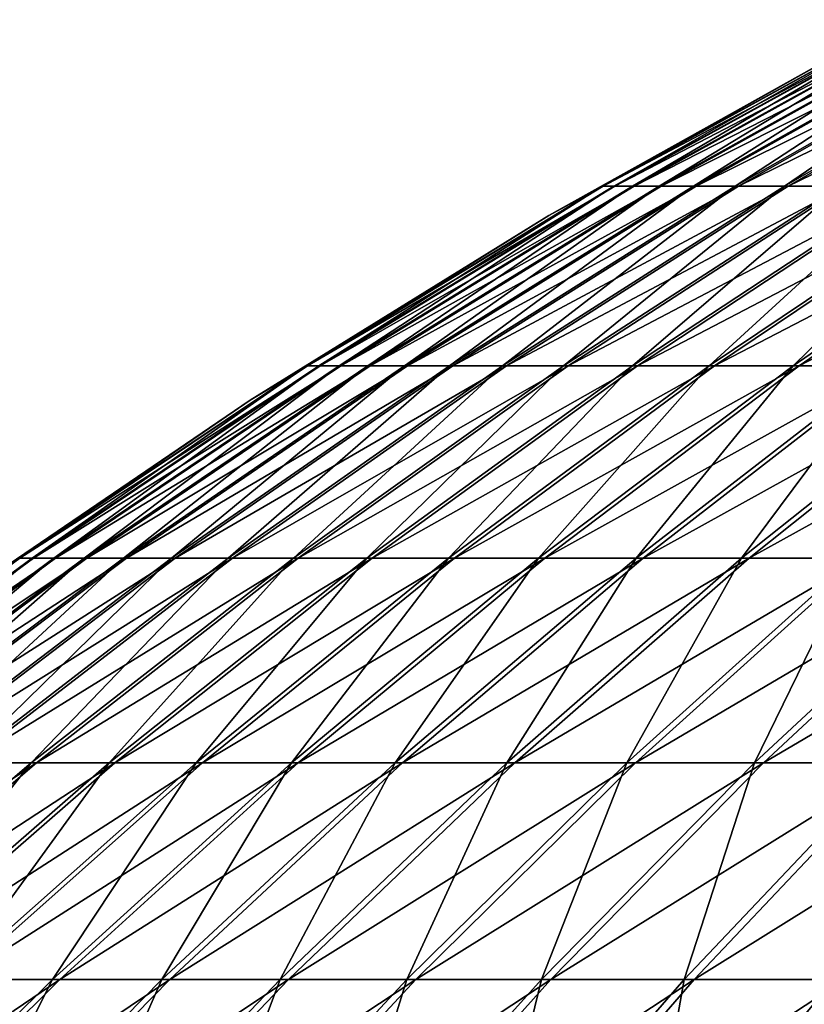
# Model space of a CAD drawing. Header units: millimetres. Extents: x -80 to 80, y -80 to 80.
# Tile 79 of 170: x -46 to -38, y 61 to 71. Entities that reach past the tile are written whole.
import ezdxf

# ---------------------------------------------------------------- set-up
doc = ezdxf.new("R2010")
doc.units = ezdxf.units.MM
doc.header["$LTSCALE"] = 13.670324
doc.layers.add('1', color=7, linetype='CONTINUOUS')
doc.layers.add('2', color=7, linetype='CONTINUOUS')

msp = doc.modelspace()

# ---------------------------------------------------------------- linework, layer by layer
at = {"layer": '1', "color": 7, "linetype": 'Continuous'}
for points in [[(-39.8433, 69.282, 3.537), (-36.7952, 70.9609, 3.2664), (-39.9608, 69.282, 1.7693), (-39.8433, 69.282, 3.537)], [(-39.9608, 69.282, 1.7693), (-36.7952, 70.9609, 3.2664), (-36.9037, 70.9609, 1.634), (-39.9608, 69.282, 1.7693)], [(-39.9608, 69.282, 1.7693), (-36.9037, 70.9609, 1.634), (-37.4187, 70.7095), (-39.9608, 69.282, 1.7693)], [(-39.6476, 69.282, 5.2977), (-36.6145, 70.9609, 4.8924), (-39.8433, 69.282, 3.537), (-39.6476, 69.282, 5.2977)], [(-39.8433, 69.282, 3.537), (-36.6145, 70.9609, 4.8924), (-36.7952, 70.9609, 3.2664), (-39.8433, 69.282, 3.537)], [(-39.3742, 69.282, 7.048), (-36.3619, 70.9609, 6.5088), (-39.6476, 69.282, 5.2977), (-39.3742, 69.282, 7.048)], [(-39.6476, 69.282, 5.2977), (-36.3619, 70.9609, 6.5088), (-36.6145, 70.9609, 4.8924), (-39.6476, 69.282, 5.2977)], [(-39.0235, 69.282, 8.7844), (-36.0381, 70.9609, 8.1124), (-39.3742, 69.282, 7.048), (-39.0235, 69.282, 8.7844)], [(-39.3742, 69.282, 7.048), (-36.0381, 70.9609, 8.1124), (-36.3619, 70.9609, 6.5088), (-39.3742, 69.282, 7.048)], [(-38.5963, 69.282, 10.5037), (-35.6436, 70.9609, 9.7001), (-39.0235, 69.282, 8.7844), (-38.5963, 69.282, 10.5037)], [(-39.0235, 69.282, 8.7844), (-35.6436, 70.9609, 9.7001), (-36.0381, 70.9609, 8.1124), (-39.0235, 69.282, 8.7844)], [(-38.0933, 69.282, 12.2023), (-35.1791, 70.9609, 11.2688), (-38.5963, 69.282, 10.5037), (-38.0933, 69.282, 12.2023)], [(-38.5963, 69.282, 10.5037), (-35.1791, 70.9609, 11.2688), (-35.6436, 70.9609, 9.7001), (-38.5963, 69.282, 10.5037)], [(-37.5157, 69.282, 13.8771), (-34.6456, 70.9609, 12.8154), (-38.0933, 69.282, 12.2023), (-37.5157, 69.282, 13.8771)], [(-38.0933, 69.282, 12.2023), (-34.6456, 70.9609, 12.8154), (-35.1791, 70.9609, 11.2688), (-38.0933, 69.282, 12.2023)], [(-40.5098, 68.9852), (-39.9608, 69.282, 1.7693), (-37.4187, 70.7095), (-40.5098, 68.9852)], [(-42.8156, 67.4713, 3.8008), (-39.8433, 69.282, 3.537), (-42.9419, 67.4713, 1.9013), (-42.8156, 67.4713, 3.8008)], [(-42.9419, 67.4713, 1.9013), (-39.8433, 69.282, 3.537), (-39.9608, 69.282, 1.7693), (-42.9419, 67.4713, 1.9013)], [(-42.9419, 67.4713, 1.9013), (-39.9608, 69.282, 1.7693), (-40.5098, 68.9852), (-42.9419, 67.4713, 1.9013)], [(-42.6053, 67.4713, 5.6929), (-39.6476, 69.282, 5.2977), (-42.8156, 67.4713, 3.8008), (-42.6053, 67.4713, 5.6929)], [(-42.8156, 67.4713, 3.8008), (-39.6476, 69.282, 5.2977), (-39.8433, 69.282, 3.537), (-42.8156, 67.4713, 3.8008)], [(-42.3115, 67.4713, 7.5737), (-39.3742, 69.282, 7.048), (-42.6053, 67.4713, 5.6929), (-42.3115, 67.4713, 7.5737)], [(-42.6053, 67.4713, 5.6929), (-39.3742, 69.282, 7.048), (-39.6476, 69.282, 5.2977), (-42.6053, 67.4713, 5.6929)], [(-41.9346, 67.4713, 9.4398), (-39.0235, 69.282, 8.7844), (-42.3115, 67.4713, 7.5737), (-41.9346, 67.4713, 9.4398)], [(-42.3115, 67.4713, 7.5737), (-39.0235, 69.282, 8.7844), (-39.3742, 69.282, 7.048), (-42.3115, 67.4713, 7.5737)], [(-41.4755, 67.4713, 11.2873), (-38.5963, 69.282, 10.5037), (-41.9346, 67.4713, 9.4398), (-41.4755, 67.4713, 11.2873)], [(-41.9346, 67.4713, 9.4398), (-38.5963, 69.282, 10.5037), (-39.0235, 69.282, 8.7844), (-41.9346, 67.4713, 9.4398)], [(-40.9351, 67.4713, 13.1126), (-38.0933, 69.282, 12.2023), (-41.4755, 67.4713, 11.2873), (-40.9351, 67.4713, 13.1126)], [(-41.4755, 67.4713, 11.2873), (-38.0933, 69.282, 12.2023), (-38.5963, 69.282, 10.5037), (-41.4755, 67.4713, 11.2873)], [(-40.3143, 67.4713, 14.9123), (-37.5157, 69.282, 13.8771), (-40.9351, 67.4713, 13.1126), (-40.3143, 67.4713, 14.9123)], [(-40.9351, 67.4713, 13.1126), (-37.5157, 69.282, 13.8771), (-38.0933, 69.282, 12.2023), (-40.9351, 67.4713, 13.1126)], [(-39.6145, 67.4713, 16.6827), (-36.8645, 69.282, 15.5246), (-40.3143, 67.4713, 14.9123), (-39.6145, 67.4713, 16.6827)], [(-40.3143, 67.4713, 14.9123), (-36.8645, 69.282, 15.5246), (-37.5157, 69.282, 13.8771), (-40.3143, 67.4713, 14.9123)], [(-38.837, 67.4713, 18.4203), (-36.1409, 69.282, 17.1416), (-39.6145, 67.4713, 16.6827), (-38.837, 67.4713, 18.4203)], [(-39.6145, 67.4713, 16.6827), (-36.1409, 69.282, 17.1416), (-36.8645, 69.282, 15.5246), (-39.6145, 67.4713, 16.6827)], [(-37.9833, 67.4713, 20.1219), (-35.3465, 69.282, 18.725), (-38.837, 67.4713, 18.4203), (-37.9833, 67.4713, 20.1219)], [(-38.837, 67.4713, 18.4203), (-35.3465, 69.282, 18.725), (-36.1409, 69.282, 17.1416), (-38.837, 67.4713, 18.4203)], [(-37.0551, 67.4713, 21.784), (-34.4827, 69.282, 20.2717), (-37.9833, 67.4713, 20.1219), (-37.0551, 67.4713, 21.784)], [(-37.9833, 67.4713, 20.1219), (-34.4827, 69.282, 20.2717), (-35.3465, 69.282, 18.725), (-37.9833, 67.4713, 20.1219)], [(-43.5216, 67.1258), (-42.9419, 67.4713, 1.9013), (-40.5098, 68.9852), (-43.5216, 67.1258)], [(-45.7064, 65.5322, 4.0574), (-42.8156, 67.4713, 3.8008), (-45.8412, 65.5322, 2.0297), (-45.7064, 65.5322, 4.0574)], [(-45.8412, 65.5322, 2.0297), (-42.8156, 67.4713, 3.8008), (-42.9419, 67.4713, 1.9013), (-45.8412, 65.5322, 2.0297)], [(-45.8412, 65.5322, 2.0297), (-42.9419, 67.4713, 1.9013), (-43.5216, 67.1258), (-45.8412, 65.5322, 2.0297)], [(-45.4819, 65.5322, 6.0772), (-42.6053, 67.4713, 5.6929), (-45.7064, 65.5322, 4.0574), (-45.4819, 65.5322, 6.0772)], [(-45.7064, 65.5322, 4.0574), (-42.6053, 67.4713, 5.6929), (-42.8156, 67.4713, 3.8008), (-45.7064, 65.5322, 4.0574)], [(-45.1682, 65.5322, 8.0851), (-42.3115, 67.4713, 7.5737), (-45.4819, 65.5322, 6.0772), (-45.1682, 65.5322, 8.0851)], [(-45.4819, 65.5322, 6.0772), (-42.3115, 67.4713, 7.5737), (-42.6053, 67.4713, 5.6929), (-45.4819, 65.5322, 6.0772)], [(-44.7659, 65.5322, 10.0771), (-41.9346, 67.4713, 9.4398), (-45.1682, 65.5322, 8.0851), (-44.7659, 65.5322, 10.0771)], [(-45.1682, 65.5322, 8.0851), (-41.9346, 67.4713, 9.4398), (-42.3115, 67.4713, 7.5737), (-45.1682, 65.5322, 8.0851)], [(-44.2758, 65.5322, 12.0493), (-41.4755, 67.4713, 11.2873), (-44.7659, 65.5322, 10.0771), (-44.2758, 65.5322, 12.0493)], [(-44.7659, 65.5322, 10.0771), (-41.4755, 67.4713, 11.2873), (-41.9346, 67.4713, 9.4398), (-44.7659, 65.5322, 10.0771)], [(-43.6989, 65.5322, 13.998), (-40.9351, 67.4713, 13.1126), (-44.2758, 65.5322, 12.0493), (-43.6989, 65.5322, 13.998)], [(-44.2758, 65.5322, 12.0493), (-40.9351, 67.4713, 13.1126), (-41.4755, 67.4713, 11.2873), (-44.2758, 65.5322, 12.0493)], [(-43.0362, 65.5322, 15.9191), (-40.3143, 67.4713, 14.9123), (-43.6989, 65.5322, 13.998), (-43.0362, 65.5322, 15.9191)], [(-43.6989, 65.5322, 13.998), (-40.3143, 67.4713, 14.9123), (-40.9351, 67.4713, 13.1126), (-43.6989, 65.5322, 13.998)], [(-42.2892, 65.5322, 17.809), (-39.6145, 67.4713, 16.6827), (-43.0362, 65.5322, 15.9191), (-42.2892, 65.5322, 17.809)], [(-43.0362, 65.5322, 15.9191), (-39.6145, 67.4713, 16.6827), (-40.3143, 67.4713, 14.9123), (-43.0362, 65.5322, 15.9191)], [(-41.4592, 65.5322, 19.664), (-38.837, 67.4713, 18.4203), (-42.2892, 65.5322, 17.809), (-41.4592, 65.5322, 19.664)], [(-42.2892, 65.5322, 17.809), (-38.837, 67.4713, 18.4203), (-39.6145, 67.4713, 16.6827), (-42.2892, 65.5322, 17.809)], [(-40.5478, 65.5322, 21.4805), (-37.9833, 67.4713, 20.1219), (-41.4592, 65.5322, 19.664), (-40.5478, 65.5322, 21.4805)], [(-41.4592, 65.5322, 19.664), (-37.9833, 67.4713, 20.1219), (-38.837, 67.4713, 18.4203), (-41.4592, 65.5322, 19.664)], [(-39.557, 65.5322, 23.2547), (-37.0551, 67.4713, 21.784), (-40.5478, 65.5322, 21.4805), (-39.557, 65.5322, 23.2547)], [(-40.5478, 65.5322, 21.4805), (-37.0551, 67.4713, 21.784), (-37.9833, 67.4713, 20.1219), (-40.5478, 65.5322, 21.4805)], [(-38.4885, 65.5322, 24.9834), (-36.0542, 67.4713, 23.4033), (-39.557, 65.5322, 23.2547), (-38.4885, 65.5322, 24.9834)], [(-39.557, 65.5322, 23.2547), (-36.0542, 67.4713, 23.4033), (-37.0551, 67.4713, 21.784), (-39.557, 65.5322, 23.2547)], [(-37.3445, 65.5322, 26.6631), (-34.9826, 67.4713, 24.9767), (-38.4885, 65.5322, 24.9834), (-37.3445, 65.5322, 26.6631)], [(-38.4885, 65.5322, 24.9834), (-34.9826, 67.4713, 24.9767), (-36.0542, 67.4713, 23.4033), (-38.4885, 65.5322, 24.9834)], [(-46.4482, 65.135), (-45.8412, 65.5322, 2.0297), (-43.5216, 67.1258), (-46.4482, 65.135)], [(-48.5101, 63.4683, 4.3063), (-45.7064, 65.5322, 4.0574), (-48.6532, 63.4683, 2.1542), (-48.5101, 63.4683, 4.3063)], [(-48.6532, 63.4683, 2.1542), (-45.7064, 65.5322, 4.0574), (-45.8412, 65.5322, 2.0297), (-48.6532, 63.4683, 2.1542)], [(-48.6532, 63.4683, 2.1542), (-45.8412, 65.5322, 2.0297), (-46.4482, 65.135), (-48.6532, 63.4683, 2.1542)], [(-48.2719, 63.4683, 6.45), (-45.4819, 65.5322, 6.0772), (-48.5101, 63.4683, 4.3063), (-48.2719, 63.4683, 6.45)], [(-48.5101, 63.4683, 4.3063), (-45.4819, 65.5322, 6.0772), (-45.7064, 65.5322, 4.0574), (-48.5101, 63.4683, 4.3063)], [(-47.939, 63.4683, 8.5811), (-45.1682, 65.5322, 8.0851), (-48.2719, 63.4683, 6.45), (-47.939, 63.4683, 8.5811)], [(-48.2719, 63.4683, 6.45), (-45.1682, 65.5322, 8.0851), (-45.4819, 65.5322, 6.0772), (-48.2719, 63.4683, 6.45)], [(-47.512, 63.4683, 10.6953), (-44.7659, 65.5322, 10.0771), (-47.939, 63.4683, 8.5811), (-47.512, 63.4683, 10.6953)], [(-47.939, 63.4683, 8.5811), (-44.7659, 65.5322, 10.0771), (-45.1682, 65.5322, 8.0851), (-47.939, 63.4683, 8.5811)], [(-46.9918, 63.4683, 12.7885), (-44.2758, 65.5322, 12.0493), (-47.512, 63.4683, 10.6953), (-46.9918, 63.4683, 12.7885)], [(-47.512, 63.4683, 10.6953), (-44.2758, 65.5322, 12.0493), (-44.7659, 65.5322, 10.0771), (-47.512, 63.4683, 10.6953)], [(-46.3795, 63.4683, 14.8566), (-43.6989, 65.5322, 13.998), (-46.9918, 63.4683, 12.7885), (-46.3795, 63.4683, 14.8566)], [(-46.9918, 63.4683, 12.7885), (-43.6989, 65.5322, 13.998), (-44.2758, 65.5322, 12.0493), (-46.9918, 63.4683, 12.7885)], [(-45.6762, 63.4683, 16.8956), (-43.0362, 65.5322, 15.9191), (-46.3795, 63.4683, 14.8566), (-45.6762, 63.4683, 16.8956)], [(-46.3795, 63.4683, 14.8566), (-43.0362, 65.5322, 15.9191), (-43.6989, 65.5322, 13.998), (-46.3795, 63.4683, 14.8566)], [(-44.8833, 63.4683, 18.9015), (-42.2892, 65.5322, 17.809), (-45.6762, 63.4683, 16.8956), (-44.8833, 63.4683, 18.9015)], [(-45.6762, 63.4683, 16.8956), (-42.2892, 65.5322, 17.809), (-43.0362, 65.5322, 15.9191), (-45.6762, 63.4683, 16.8956)], [(-44.0024, 63.4683, 20.8703), (-41.4592, 65.5322, 19.664), (-44.8833, 63.4683, 18.9015), (-44.0024, 63.4683, 20.8703)], [(-44.8833, 63.4683, 18.9015), (-41.4592, 65.5322, 19.664), (-42.2892, 65.5322, 17.809), (-44.8833, 63.4683, 18.9015)], [(-43.0352, 63.4683, 22.7981), (-40.5478, 65.5322, 21.4805), (-44.0024, 63.4683, 20.8703), (-43.0352, 63.4683, 22.7981)], [(-44.0024, 63.4683, 20.8703), (-40.5478, 65.5322, 21.4805), (-41.4592, 65.5322, 19.664), (-44.0024, 63.4683, 20.8703)], [(-41.9835, 63.4683, 24.6813), (-39.557, 65.5322, 23.2547), (-43.0352, 63.4683, 22.7981), (-41.9835, 63.4683, 24.6813)], [(-43.0352, 63.4683, 22.7981), (-39.557, 65.5322, 23.2547), (-40.5478, 65.5322, 21.4805), (-43.0352, 63.4683, 22.7981)], [(-40.8495, 63.4683, 26.516), (-38.4885, 65.5322, 24.9834), (-41.9835, 63.4683, 24.6813), (-40.8495, 63.4683, 26.516)], [(-41.9835, 63.4683, 24.6813), (-38.4885, 65.5322, 24.9834), (-39.557, 65.5322, 23.2547), (-41.9835, 63.4683, 24.6813)], [(-39.6354, 63.4683, 28.2987), (-37.3445, 65.5322, 26.6631), (-40.8495, 63.4683, 26.516), (-39.6354, 63.4683, 28.2987)], [(-40.8495, 63.4683, 26.516), (-37.3445, 65.5322, 26.6631), (-38.4885, 65.5322, 24.9834), (-40.8495, 63.4683, 26.516)], [(-38.3435, 63.4683, 30.0259), (-36.1273, 65.5322, 28.2905), (-39.6354, 63.4683, 28.2987), (-38.3435, 63.4683, 30.0259)], [(-39.6354, 63.4683, 28.2987), (-36.1273, 65.5322, 28.2905), (-37.3445, 65.5322, 26.6631), (-39.6354, 63.4683, 28.2987)], [(-36.9764, 63.4683, 31.6942), (-34.8393, 65.5322, 29.8624), (-38.3435, 63.4683, 30.0259), (-36.9764, 63.4683, 31.6942)], [(-38.3435, 63.4683, 30.0259), (-34.8393, 65.5322, 29.8624), (-36.1273, 65.5322, 28.2905), (-38.3435, 63.4683, 30.0259)], [(-48.2292, 61.2836, 17.84), (-45.6762, 63.4683, 16.8956), (-48.9719, 61.2836, 15.687), (-48.2292, 61.2836, 17.84)], [(-48.9719, 61.2836, 15.687), (-45.6762, 63.4683, 16.8956), (-46.3795, 63.4683, 14.8566), (-48.9719, 61.2836, 15.687)], [(-47.392, 61.2836, 19.958), (-44.8833, 63.4683, 18.9015), (-48.2292, 61.2836, 17.84), (-47.392, 61.2836, 19.958)], [(-48.2292, 61.2836, 17.84), (-44.8833, 63.4683, 18.9015), (-45.6762, 63.4683, 16.8956), (-48.2292, 61.2836, 17.84)], [(-46.4619, 61.2836, 22.0368), (-44.0024, 63.4683, 20.8703), (-47.392, 61.2836, 19.958), (-46.4619, 61.2836, 22.0368)], [(-47.392, 61.2836, 19.958), (-44.0024, 63.4683, 20.8703), (-44.8833, 63.4683, 18.9015), (-47.392, 61.2836, 19.958)], [(-45.4406, 61.2836, 24.0724), (-43.0352, 63.4683, 22.7981), (-46.4619, 61.2836, 22.0368), (-45.4406, 61.2836, 24.0724)], [(-46.4619, 61.2836, 22.0368), (-43.0352, 63.4683, 22.7981), (-44.0024, 63.4683, 20.8703), (-46.4619, 61.2836, 22.0368)], [(-44.3301, 61.2836, 26.0608), (-41.9835, 63.4683, 24.6813), (-45.4406, 61.2836, 24.0724), (-44.3301, 61.2836, 26.0608)], [(-45.4406, 61.2836, 24.0724), (-41.9835, 63.4683, 24.6813), (-43.0352, 63.4683, 22.7981), (-45.4406, 61.2836, 24.0724)], [(-43.1327, 61.2836, 27.9981), (-40.8495, 63.4683, 26.516), (-44.3301, 61.2836, 26.0608), (-43.1327, 61.2836, 27.9981)], [(-44.3301, 61.2836, 26.0608), (-40.8495, 63.4683, 26.516), (-41.9835, 63.4683, 24.6813), (-44.3301, 61.2836, 26.0608)], [(-41.8508, 61.2836, 29.8804), (-39.6354, 63.4683, 28.2987), (-43.1327, 61.2836, 27.9981), (-41.8508, 61.2836, 29.8804)], [(-43.1327, 61.2836, 27.9981), (-39.6354, 63.4683, 28.2987), (-40.8495, 63.4683, 26.516), (-43.1327, 61.2836, 27.9981)], [(-40.4867, 61.2836, 31.7042), (-38.3435, 63.4683, 30.0259), (-41.8508, 61.2836, 29.8804), (-40.4867, 61.2836, 31.7042)], [(-41.8508, 61.2836, 29.8804), (-38.3435, 63.4683, 30.0259), (-39.6354, 63.4683, 28.2987), (-41.8508, 61.2836, 29.8804)], [(-39.0432, 61.2836, 33.4657), (-36.9764, 63.4683, 31.6942), (-40.4867, 61.2836, 31.7042), (-39.0432, 61.2836, 33.4657)], [(-40.4867, 61.2836, 31.7042), (-36.9764, 63.4683, 31.6942), (-38.3435, 63.4683, 30.0259), (-40.4867, 61.2836, 31.7042)], [(-37.5231, 61.2836, 35.1616), (-35.5368, 63.4683, 33.3004), (-39.0432, 61.2836, 33.4657), (-37.5231, 61.2836, 35.1616)], [(-39.0432, 61.2836, 33.4657), (-35.5368, 63.4683, 33.3004), (-36.9764, 63.4683, 31.6942), (-39.0432, 61.2836, 33.4657)], [(-47.7595, 58.9822, 25.3009), (-45.4406, 61.2836, 24.0724), (-48.8329, 58.9822, 23.1614), (-47.7595, 58.9822, 25.3009)], [(-48.8329, 58.9822, 23.1614), (-45.4406, 61.2836, 24.0724), (-46.4619, 61.2836, 22.0368), (-48.8329, 58.9822, 23.1614)], [(-46.5924, 58.9822, 27.3907), (-44.3301, 61.2836, 26.0608), (-47.7595, 58.9822, 25.3009), (-46.5924, 58.9822, 27.3907)], [(-47.7595, 58.9822, 25.3009), (-44.3301, 61.2836, 26.0608), (-45.4406, 61.2836, 24.0724), (-47.7595, 58.9822, 25.3009)], [(-45.3339, 58.9822, 29.4269), (-43.1327, 61.2836, 27.9981), (-46.5924, 58.9822, 27.3907), (-45.3339, 58.9822, 29.4269)], [(-46.5924, 58.9822, 27.3907), (-43.1327, 61.2836, 27.9981), (-44.3301, 61.2836, 26.0608), (-46.5924, 58.9822, 27.3907)], [(-43.9865, 58.9822, 31.4053), (-41.8508, 61.2836, 29.8804), (-45.3339, 58.9822, 29.4269), (-43.9865, 58.9822, 31.4053)], [(-45.3339, 58.9822, 29.4269), (-41.8508, 61.2836, 29.8804), (-43.1327, 61.2836, 27.9981), (-45.3339, 58.9822, 29.4269)], [(-42.5528, 58.9822, 33.3221), (-40.4867, 61.2836, 31.7042), (-43.9865, 58.9822, 31.4053), (-42.5528, 58.9822, 33.3221)], [(-43.9865, 58.9822, 31.4053), (-40.4867, 61.2836, 31.7042), (-41.8508, 61.2836, 29.8804), (-43.9865, 58.9822, 31.4053)], [(-41.0356, 58.9822, 35.1735), (-39.0432, 61.2836, 33.4657), (-42.5528, 58.9822, 33.3221), (-41.0356, 58.9822, 35.1735)], [(-42.5528, 58.9822, 33.3221), (-39.0432, 61.2836, 33.4657), (-40.4867, 61.2836, 31.7042), (-42.5528, 58.9822, 33.3221)], [(-39.438, 58.9822, 36.956), (-37.5231, 61.2836, 35.1616), (-41.0356, 58.9822, 35.1735), (-39.438, 58.9822, 36.956)], [(-41.0356, 58.9822, 35.1735), (-37.5231, 61.2836, 35.1616), (-39.0432, 61.2836, 33.4657), (-41.0356, 58.9822, 35.1735)], [(-37.763, 58.9822, 38.666), (-35.9294, 61.2836, 36.7886), (-39.438, 58.9822, 36.956), (-37.763, 58.9822, 38.666)], [(-39.438, 58.9822, 36.956), (-35.9294, 61.2836, 36.7886), (-37.5231, 61.2836, 35.1616), (-39.438, 58.9822, 36.956)]]:
    msp.add_3dface(points, dxfattribs=at)
at = {"layer": '2', "color": 7, "linetype": 'Continuous'}
for points in [[(-37.4187, 70.7095), (-36.9085, 70.9609, -1.5213), (-39.9661, 69.282, -1.6473), (-37.4187, 70.7095)], [(-36.9085, 70.9609, -1.5213), (-39.8539, 69.282, -3.4153), (-39.9661, 69.282, -1.6473), (-36.9085, 70.9609, -1.5213)], [(-36.805, 70.9609, -3.154), (-39.6636, 69.282, -5.1766), (-39.8539, 69.282, -3.4153), (-36.805, 70.9609, -3.154)], [(-36.805, 70.9609, -3.154), (-39.8539, 69.282, -3.4153), (-36.9085, 70.9609, -1.5213), (-36.805, 70.9609, -3.154)], [(-36.6292, 70.9609, -4.7806), (-39.3955, 69.282, -6.9277), (-39.6636, 69.282, -5.1766), (-36.6292, 70.9609, -4.7806)], [(-36.6292, 70.9609, -4.7806), (-39.6636, 69.282, -5.1766), (-36.805, 70.9609, -3.154), (-36.6292, 70.9609, -4.7806)], [(-36.3816, 70.9609, -6.3977), (-39.0501, 69.282, -8.6653), (-39.3955, 69.282, -6.9277), (-36.3816, 70.9609, -6.3977)], [(-36.3816, 70.9609, -6.3977), (-39.3955, 69.282, -6.9277), (-36.6292, 70.9609, -4.7806), (-36.3816, 70.9609, -6.3977)], [(-36.0627, 70.9609, -8.0023), (-38.6282, 69.282, -10.3858), (-39.0501, 69.282, -8.6653), (-36.0627, 70.9609, -8.0023)], [(-36.0627, 70.9609, -8.0023), (-39.0501, 69.282, -8.6653), (-36.3816, 70.9609, -6.3977), (-36.0627, 70.9609, -8.0023)], [(-35.673, 70.9609, -9.5913), (-38.1304, 69.282, -12.086), (-38.6282, 69.282, -10.3858), (-35.673, 70.9609, -9.5913)], [(-35.673, 70.9609, -9.5913), (-38.6282, 69.282, -10.3858), (-36.0627, 70.9609, -8.0023), (-35.673, 70.9609, -9.5913)], [(-35.2133, 70.9609, -11.1614), (-37.5579, 69.282, -13.7625), (-38.1304, 69.282, -12.086), (-35.2133, 70.9609, -11.1614)], [(-35.2133, 70.9609, -11.1614), (-38.1304, 69.282, -12.086), (-35.673, 70.9609, -9.5913), (-35.2133, 70.9609, -11.1614)], [(-40.5098, 68.9852), (-37.4187, 70.7095), (-39.9661, 69.282, -1.6473), (-40.5098, 68.9852)], [(-40.5098, 68.9852), (-39.9661, 69.282, -1.6473), (-42.9475, 67.4713, -1.7702), (-40.5098, 68.9852)], [(-39.9661, 69.282, -1.6473), (-42.827, 67.4713, -3.6701), (-42.9475, 67.4713, -1.7702), (-39.9661, 69.282, -1.6473)], [(-39.8539, 69.282, -3.4153), (-42.6225, 67.4713, -5.5628), (-42.827, 67.4713, -3.6701), (-39.8539, 69.282, -3.4153)], [(-39.8539, 69.282, -3.4153), (-42.827, 67.4713, -3.6701), (-39.9661, 69.282, -1.6473), (-39.8539, 69.282, -3.4153)], [(-39.6636, 69.282, -5.1766), (-42.3344, 67.4713, -7.4445), (-42.6225, 67.4713, -5.5628), (-39.6636, 69.282, -5.1766)], [(-39.6636, 69.282, -5.1766), (-42.6225, 67.4713, -5.5628), (-39.8539, 69.282, -3.4153), (-39.6636, 69.282, -5.1766)], [(-39.3955, 69.282, -6.9277), (-41.9632, 67.4713, -9.3117), (-42.3344, 67.4713, -7.4445), (-39.3955, 69.282, -6.9277)], [(-39.3955, 69.282, -6.9277), (-42.3344, 67.4713, -7.4445), (-39.6636, 69.282, -5.1766), (-39.3955, 69.282, -6.9277)], [(-39.0501, 69.282, -8.6653), (-41.5098, 67.4713, -11.1606), (-41.9632, 67.4713, -9.3117), (-39.0501, 69.282, -8.6653)], [(-39.0501, 69.282, -8.6653), (-41.9632, 67.4713, -9.3117), (-39.3955, 69.282, -6.9277), (-39.0501, 69.282, -8.6653)], [(-38.6282, 69.282, -10.3858), (-40.9749, 67.4713, -12.9876), (-41.5098, 67.4713, -11.1606), (-38.6282, 69.282, -10.3858)], [(-38.6282, 69.282, -10.3858), (-41.5098, 67.4713, -11.1606), (-39.0501, 69.282, -8.6653), (-38.6282, 69.282, -10.3858)], [(-38.1304, 69.282, -12.086), (-40.3597, 67.4713, -14.7891), (-40.9749, 67.4713, -12.9876), (-38.1304, 69.282, -12.086)], [(-38.1304, 69.282, -12.086), (-40.9749, 67.4713, -12.9876), (-38.6282, 69.282, -10.3858), (-38.1304, 69.282, -12.086)], [(-37.5579, 69.282, -13.7625), (-39.6653, 67.4713, -16.5616), (-40.3597, 67.4713, -14.7891), (-37.5579, 69.282, -13.7625)], [(-37.5579, 69.282, -13.7625), (-40.3597, 67.4713, -14.7891), (-38.1304, 69.282, -12.086), (-37.5579, 69.282, -13.7625)], [(-36.9117, 69.282, -15.4119), (-38.8931, 67.4713, -18.3017), (-39.6653, 67.4713, -16.5616), (-36.9117, 69.282, -15.4119)], [(-36.9117, 69.282, -15.4119), (-39.6653, 67.4713, -16.5616), (-37.5579, 69.282, -13.7625), (-36.9117, 69.282, -15.4119)], [(-36.1931, 69.282, -17.0312), (-38.0446, 67.4713, -20.0058), (-38.8931, 67.4713, -18.3017), (-36.1931, 69.282, -17.0312)], [(-36.1931, 69.282, -17.0312), (-38.8931, 67.4713, -18.3017), (-36.9117, 69.282, -15.4119), (-36.1931, 69.282, -17.0312)], [(-35.4035, 69.282, -18.617), (-37.1214, 67.4713, -21.6707), (-38.0446, 67.4713, -20.0058), (-35.4035, 69.282, -18.617)], [(-35.4035, 69.282, -18.617), (-38.0446, 67.4713, -20.0058), (-36.1931, 69.282, -17.0312), (-35.4035, 69.282, -18.617)], [(-43.5216, 67.1258), (-40.5098, 68.9852), (-42.9475, 67.4713, -1.7702), (-43.5216, 67.1258)], [(-43.5216, 67.1258), (-42.9475, 67.4713, -1.7702), (-45.8472, 65.5322, -1.8897), (-43.5216, 67.1258)], [(-42.9475, 67.4713, -1.7702), (-45.7185, 65.5322, -3.9179), (-45.8472, 65.5322, -1.8897), (-42.9475, 67.4713, -1.7702)], [(-42.827, 67.4713, -3.6701), (-45.5002, 65.5322, -5.9383), (-45.7185, 65.5322, -3.9179), (-42.827, 67.4713, -3.6701)], [(-42.827, 67.4713, -3.6701), (-45.7185, 65.5322, -3.9179), (-42.9475, 67.4713, -1.7702), (-42.827, 67.4713, -3.6701)], [(-42.6225, 67.4713, -5.5628), (-45.1927, 65.5322, -7.9472), (-45.5002, 65.5322, -5.9383), (-42.6225, 67.4713, -5.5628)], [(-42.6225, 67.4713, -5.5628), (-45.5002, 65.5322, -5.9383), (-42.827, 67.4713, -3.6701), (-42.6225, 67.4713, -5.5628)], [(-42.3344, 67.4713, -7.4445), (-44.7965, 65.5322, -9.9404), (-45.1927, 65.5322, -7.9472), (-42.3344, 67.4713, -7.4445)], [(-42.3344, 67.4713, -7.4445), (-45.1927, 65.5322, -7.9472), (-42.6225, 67.4713, -5.5628), (-42.3344, 67.4713, -7.4445)], [(-41.9632, 67.4713, -9.3117), (-44.3124, 65.5322, -11.9141), (-44.7965, 65.5322, -9.9404), (-41.9632, 67.4713, -9.3117)], [(-41.9632, 67.4713, -9.3117), (-44.7965, 65.5322, -9.9404), (-42.3344, 67.4713, -7.4445), (-41.9632, 67.4713, -9.3117)], [(-41.5098, 67.4713, -11.1606), (-43.7414, 65.5322, -13.8645), (-44.3124, 65.5322, -11.9141), (-41.5098, 67.4713, -11.1606)], [(-41.5098, 67.4713, -11.1606), (-44.3124, 65.5322, -11.9141), (-41.9632, 67.4713, -9.3117), (-41.5098, 67.4713, -11.1606)], [(-40.9749, 67.4713, -12.9876), (-43.0846, 65.5322, -15.7876), (-43.7414, 65.5322, -13.8645), (-40.9749, 67.4713, -12.9876)], [(-40.9749, 67.4713, -12.9876), (-43.7414, 65.5322, -13.8645), (-41.5098, 67.4713, -11.1606), (-40.9749, 67.4713, -12.9876)], [(-40.3597, 67.4713, -14.7891), (-42.3433, 65.5322, -17.6798), (-43.0846, 65.5322, -15.7876), (-40.3597, 67.4713, -14.7891)], [(-40.3597, 67.4713, -14.7891), (-43.0846, 65.5322, -15.7876), (-40.9749, 67.4713, -12.9876), (-40.3597, 67.4713, -14.7891)], [(-39.6653, 67.4713, -16.5616), (-41.519, 65.5322, -19.5374), (-42.3433, 65.5322, -17.6798), (-39.6653, 67.4713, -16.5616)], [(-39.6653, 67.4713, -16.5616), (-42.3433, 65.5322, -17.6798), (-40.3597, 67.4713, -14.7891), (-39.6653, 67.4713, -16.5616)], [(-38.8931, 67.4713, -18.3017), (-40.6132, 65.5322, -21.3566), (-41.519, 65.5322, -19.5374), (-38.8931, 67.4713, -18.3017)], [(-38.8931, 67.4713, -18.3017), (-41.519, 65.5322, -19.5374), (-39.6653, 67.4713, -16.5616), (-38.8931, 67.4713, -18.3017)], [(-38.0446, 67.4713, -20.0058), (-39.6278, 65.5322, -23.1339), (-40.6132, 65.5322, -21.3566), (-38.0446, 67.4713, -20.0058)], [(-38.0446, 67.4713, -20.0058), (-40.6132, 65.5322, -21.3566), (-38.8931, 67.4713, -18.3017), (-38.0446, 67.4713, -20.0058)], [(-37.1214, 67.4713, -21.6707), (-38.5646, 65.5322, -24.8658), (-39.6278, 65.5322, -23.1339), (-37.1214, 67.4713, -21.6707)], [(-37.1214, 67.4713, -21.6707), (-39.6278, 65.5322, -23.1339), (-38.0446, 67.4713, -20.0058), (-37.1214, 67.4713, -21.6707)], [(-36.1255, 67.4713, -23.2931), (-37.4258, 65.5322, -26.549), (-38.5646, 65.5322, -24.8658), (-36.1255, 67.4713, -23.2931)], [(-36.1255, 67.4713, -23.2931), (-38.5646, 65.5322, -24.8658), (-37.1214, 67.4713, -21.6707), (-36.1255, 67.4713, -23.2931)], [(-46.4482, 65.135), (-43.5216, 67.1258), (-45.8472, 65.5322, -1.8897), (-46.4482, 65.135)], [(-45.7185, 65.5322, -3.9179), (-48.2914, 63.4683, -6.3026), (-48.5231, 63.4683, -4.1582), (-45.7185, 65.5322, -3.9179)], [(-45.7185, 65.5322, -3.9179), (-48.5231, 63.4683, -4.1582), (-45.8472, 65.5322, -1.8897), (-45.7185, 65.5322, -3.9179)], [(-45.5002, 65.5322, -5.9383), (-47.9649, 63.4683, -8.4347), (-48.2914, 63.4683, -6.3026), (-45.5002, 65.5322, -5.9383)], [(-45.5002, 65.5322, -5.9383), (-48.2914, 63.4683, -6.3026), (-45.7185, 65.5322, -3.9179), (-45.5002, 65.5322, -5.9383)], [(-45.1927, 65.5322, -7.9472), (-47.5444, 63.4683, -10.5502), (-47.9649, 63.4683, -8.4347), (-45.1927, 65.5322, -7.9472)], [(-45.1927, 65.5322, -7.9472), (-47.9649, 63.4683, -8.4347), (-45.5002, 65.5322, -5.9383), (-45.1927, 65.5322, -7.9472)], [(-44.7965, 65.5322, -9.9404), (-47.0307, 63.4683, -12.645), (-47.5444, 63.4683, -10.5502), (-44.7965, 65.5322, -9.9404)], [(-44.7965, 65.5322, -9.9404), (-47.5444, 63.4683, -10.5502), (-45.1927, 65.5322, -7.9472), (-44.7965, 65.5322, -9.9404)], [(-44.3124, 65.5322, -11.9141), (-46.4247, 63.4683, -14.715), (-47.0307, 63.4683, -12.645), (-44.3124, 65.5322, -11.9141)], [(-44.3124, 65.5322, -11.9141), (-47.0307, 63.4683, -12.645), (-44.7965, 65.5322, -9.9404), (-44.3124, 65.5322, -11.9141)], [(-43.7414, 65.5322, -13.8645), (-45.7276, 63.4683, -16.7561), (-46.4247, 63.4683, -14.715), (-43.7414, 65.5322, -13.8645)], [(-43.7414, 65.5322, -13.8645), (-46.4247, 63.4683, -14.715), (-44.3124, 65.5322, -11.9141), (-43.7414, 65.5322, -13.8645)], [(-43.0846, 65.5322, -15.7876), (-44.9408, 63.4683, -18.7644), (-45.7276, 63.4683, -16.7561), (-43.0846, 65.5322, -15.7876)], [(-43.0846, 65.5322, -15.7876), (-45.7276, 63.4683, -16.7561), (-43.7414, 65.5322, -13.8645), (-43.0846, 65.5322, -15.7876)], [(-42.3433, 65.5322, -17.6798), (-44.0659, 63.4683, -20.7358), (-44.9408, 63.4683, -18.7644), (-42.3433, 65.5322, -17.6798)], [(-42.3433, 65.5322, -17.6798), (-44.9408, 63.4683, -18.7644), (-43.0846, 65.5322, -15.7876), (-42.3433, 65.5322, -17.6798)], [(-41.519, 65.5322, -19.5374), (-43.1046, 63.4683, -22.6666), (-44.0659, 63.4683, -20.7358), (-41.519, 65.5322, -19.5374)], [(-41.519, 65.5322, -19.5374), (-44.0659, 63.4683, -20.7358), (-42.3433, 65.5322, -17.6798), (-41.519, 65.5322, -19.5374)], [(-40.6132, 65.5322, -21.3566), (-42.0587, 63.4683, -24.553), (-43.1046, 63.4683, -22.6666), (-40.6132, 65.5322, -21.3566)], [(-40.6132, 65.5322, -21.3566), (-43.1046, 63.4683, -22.6666), (-41.519, 65.5322, -19.5374), (-40.6132, 65.5322, -21.3566)], [(-39.6278, 65.5322, -23.1339), (-40.9303, 63.4683, -26.3911), (-42.0587, 63.4683, -24.553), (-39.6278, 65.5322, -23.1339)], [(-39.6278, 65.5322, -23.1339), (-42.0587, 63.4683, -24.553), (-40.6132, 65.5322, -21.3566), (-39.6278, 65.5322, -23.1339)], [(-38.5646, 65.5322, -24.8658), (-39.7216, 63.4683, -28.1776), (-40.9303, 63.4683, -26.3911), (-38.5646, 65.5322, -24.8658)], [(-38.5646, 65.5322, -24.8658), (-40.9303, 63.4683, -26.3911), (-39.6278, 65.5322, -23.1339), (-38.5646, 65.5322, -24.8658)], [(-37.4258, 65.5322, -26.549), (-38.435, 63.4683, -29.9087), (-39.7216, 63.4683, -28.1776), (-37.4258, 65.5322, -26.549)], [(-37.4258, 65.5322, -26.549), (-39.7216, 63.4683, -28.1776), (-38.5646, 65.5322, -24.8658), (-37.4258, 65.5322, -26.549)], [(-36.2135, 65.5322, -28.18), (-37.073, 63.4683, -31.5812), (-38.435, 63.4683, -29.9087), (-36.2135, 65.5322, -28.18)], [(-36.2135, 65.5322, -28.18), (-38.435, 63.4683, -29.9087), (-37.4258, 65.5322, -26.549), (-36.2135, 65.5322, -28.18)], [(-45.7276, 63.4683, -16.7561), (-47.4527, 61.2836, -19.8132), (-48.2835, 61.2836, -17.6927), (-45.7276, 63.4683, -16.7561)], [(-45.7276, 63.4683, -16.7561), (-48.2835, 61.2836, -17.6927), (-46.4247, 63.4683, -14.715), (-45.7276, 63.4683, -16.7561)], [(-44.9408, 63.4683, -18.7644), (-46.5289, 61.2836, -21.8949), (-47.4527, 61.2836, -19.8132), (-44.9408, 63.4683, -18.7644)], [(-44.9408, 63.4683, -18.7644), (-47.4527, 61.2836, -19.8132), (-45.7276, 63.4683, -16.7561), (-44.9408, 63.4683, -18.7644)], [(-44.0659, 63.4683, -20.7358), (-45.5138, 61.2836, -23.9336), (-46.5289, 61.2836, -21.8949), (-44.0659, 63.4683, -20.7358)], [(-44.0659, 63.4683, -20.7358), (-46.5289, 61.2836, -21.8949), (-44.9408, 63.4683, -18.7644), (-44.0659, 63.4683, -20.7358)], [(-43.1046, 63.4683, -22.6666), (-44.4095, 61.2836, -25.9253), (-45.5138, 61.2836, -23.9336), (-43.1046, 63.4683, -22.6666)], [(-43.1046, 63.4683, -22.6666), (-45.5138, 61.2836, -23.9336), (-44.0659, 63.4683, -20.7358), (-43.1046, 63.4683, -22.6666)], [(-42.0587, 63.4683, -24.553), (-43.218, 61.2836, -27.8663), (-44.4095, 61.2836, -25.9253), (-42.0587, 63.4683, -24.553)], [(-42.0587, 63.4683, -24.553), (-44.4095, 61.2836, -25.9253), (-43.1046, 63.4683, -22.6666), (-42.0587, 63.4683, -24.553)], [(-40.9303, 63.4683, -26.3911), (-41.9418, 61.2836, -29.7525), (-43.218, 61.2836, -27.8663), (-40.9303, 63.4683, -26.3911)], [(-40.9303, 63.4683, -26.3911), (-43.218, 61.2836, -27.8663), (-42.0587, 63.4683, -24.553), (-40.9303, 63.4683, -26.3911)], [(-39.7216, 63.4683, -28.1776), (-40.5833, 61.2836, -31.5804), (-41.9418, 61.2836, -29.7525), (-39.7216, 63.4683, -28.1776)], [(-39.7216, 63.4683, -28.1776), (-41.9418, 61.2836, -29.7525), (-40.9303, 63.4683, -26.3911), (-39.7216, 63.4683, -28.1776)], [(-38.435, 63.4683, -29.9087), (-39.1452, 61.2836, -33.3464), (-40.5833, 61.2836, -31.5804), (-38.435, 63.4683, -29.9087)], [(-38.435, 63.4683, -29.9087), (-40.5833, 61.2836, -31.5804), (-39.7216, 63.4683, -28.1776), (-38.435, 63.4683, -29.9087)], [(-37.073, 63.4683, -31.5812), (-37.6303, 61.2836, -35.0469), (-39.1452, 61.2836, -33.3464), (-37.073, 63.4683, -31.5812)], [(-37.073, 63.4683, -31.5812), (-39.1452, 61.2836, -33.3464), (-38.435, 63.4683, -29.9087), (-37.073, 63.4683, -31.5812)], [(-45.5138, 61.2836, -23.9336), (-46.6758, 58.9822, -27.2484), (-47.8365, 58.9822, -25.1549), (-45.5138, 61.2836, -23.9336)], [(-45.5138, 61.2836, -23.9336), (-47.8365, 58.9822, -25.1549), (-46.5289, 61.2836, -21.8949), (-45.5138, 61.2836, -23.9336)], [(-44.4095, 61.2836, -25.9253), (-45.4235, 58.9822, -29.2883), (-46.6758, 58.9822, -27.2484), (-44.4095, 61.2836, -25.9253)], [(-44.4095, 61.2836, -25.9253), (-46.6758, 58.9822, -27.2484), (-45.5138, 61.2836, -23.9336), (-44.4095, 61.2836, -25.9253)], [(-43.218, 61.2836, -27.8663), (-44.0822, 58.9822, -31.2708), (-45.4235, 58.9822, -29.2883), (-43.218, 61.2836, -27.8663)], [(-43.218, 61.2836, -27.8663), (-45.4235, 58.9822, -29.2883), (-44.4095, 61.2836, -25.9253), (-43.218, 61.2836, -27.8663)], [(-41.9418, 61.2836, -29.7525), (-42.6543, 58.9822, -33.192), (-44.0822, 58.9822, -31.2708), (-41.9418, 61.2836, -29.7525)], [(-41.9418, 61.2836, -29.7525), (-44.0822, 58.9822, -31.2708), (-43.218, 61.2836, -27.8663), (-41.9418, 61.2836, -29.7525)], [(-40.5833, 61.2836, -31.5804), (-41.1428, 58.9822, -35.0481), (-42.6543, 58.9822, -33.192), (-40.5833, 61.2836, -31.5804)], [(-40.5833, 61.2836, -31.5804), (-42.6543, 58.9822, -33.192), (-41.9418, 61.2836, -29.7525), (-40.5833, 61.2836, -31.5804)], [(-39.1452, 61.2836, -33.3464), (-39.5506, 58.9822, -36.8354), (-41.1428, 58.9822, -35.0481), (-39.1452, 61.2836, -33.3464)], [(-39.1452, 61.2836, -33.3464), (-41.1428, 58.9822, -35.0481), (-40.5833, 61.2836, -31.5804), (-39.1452, 61.2836, -33.3464)], [(-37.6303, 61.2836, -35.0469), (-37.8809, 58.9822, -38.5505), (-39.5506, 58.9822, -36.8354), (-37.6303, 61.2836, -35.0469)], [(-37.6303, 61.2836, -35.0469), (-39.5506, 58.9822, -36.8354), (-39.1452, 61.2836, -33.3464), (-37.6303, 61.2836, -35.0469)]]:
    msp.add_3dface(points, dxfattribs=at)

doc.saveas('drawing.dxf')
